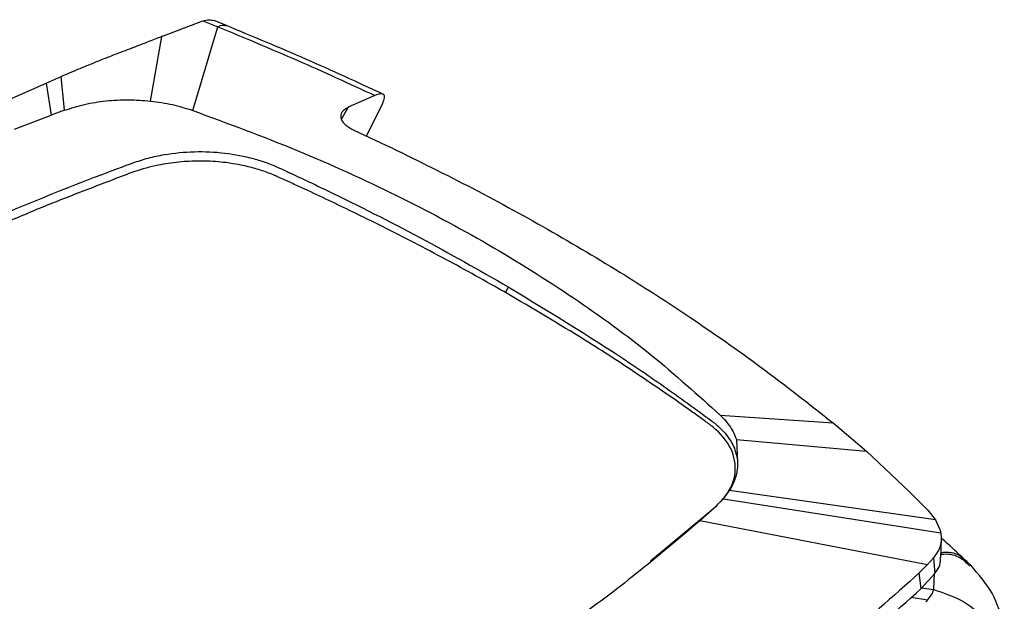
# Model space of a CAD drawing. Header units: millimetres. Extents: x 15 to 415, y 5 to 292.
# Tile 9 of 30: x 101 to 120, y 245 to 256. Entities that reach past the tile are written whole.
import ezdxf

# ---------------------------------------------------------------- set-up
doc = ezdxf.new("R2010")
doc.units = ezdxf.units.MM

msp = doc.modelspace()

# ---------------------------------------------------------------- linework, layer by layer
at = {"color": 7, "linetype": 'Continuous', "lineweight": 25}
for p, q in [((103.2785, 255.9537), (104.0428, 256.2432)), ((104.0428, 256.2432), (104.3285, 256.1295)), ((104.4979, 256.1514), (104.2577, 256.2482)), ((103.846, 254.5139), (104.3285, 256.1295)), ((103.0315, 254.6957), (103.2459, 255.9405)), ((103.2459, 255.9405), (103.2412, 255.9386)), ((103.2779, 255.954), (103.2459, 255.9405)), ((100.2436, 254.6975), (101.0149, 255.0426)), ((101.0149, 255.0426), (101.3046, 255.1699)), ((101.0149, 255.0426), (101.1148, 254.4223)), ((101.3712, 254.517), (101.3046, 255.1699)), ((107.3648, 254.8037), (106.8484, 254.5742)), ((107.1999, 254.0216), (107.5145, 254.6501)), ((101.3712, 254.517), (101.1148, 254.4223)), ((106.8484, 254.5742), (106.8481, 254.5741)), ((100.4044, 254.1516), (101.1148, 254.4223)), ((106.7037, 254.3757), (106.7061, 254.3643)), ((106.9193, 254.1533), (106.9556, 254.136)), ((106.9556, 254.136), (107.5757, 253.8457)), ((109.9412, 251.1083), (109.8873, 250.9976)), ((114.0357, 248.6291), (116.2155, 248.4811)), ((116.2155, 248.4811), (116.8599, 247.9353)), ((114.3499, 248.1583), (114.3703, 247.7264)), ((114.3499, 248.1583), (116.8599, 247.9353)), ((116.8599, 247.9353), (117.6896, 247.1523)), ((114.0944, 247.0163), (114.212, 247.1744)), ((118.1917, 246.6073), (114.212, 247.1744)), ((117.6896, 247.1523), (118.0434, 246.7943)), ((112.6891, 245.818), (113.9468, 246.8653)), ((113.966, 246.8814), (113.6408, 246.5928)), ((113.9659, 246.8813), (113.9468, 246.8653)), ((113.964, 246.8836), (114.0944, 247.0163)), ((114.0944, 247.0163), (118.2944, 246.3573)), ((118.0434, 246.7943), (118.1917, 246.6073)), ((113.6402, 246.594), (118.0391, 245.7479)), ((118.1917, 246.6073), (118.2779, 246.4228)), ((118.2779, 246.4228), (118.2944, 246.3573)), ((118.2948, 245.8838), (118.3046, 246.2437)), ((118.0381, 245.7469), (117.8793, 245.5896)), ((118.1554, 245.8758), (118.0391, 245.7479)), ((118.1554, 245.8758), (118.1794, 245.5749)), ((118.8728, 245.7317), (118.8014, 245.8011)), ((117.916, 245.2854), (117.8793, 245.5896)), ((118.1794, 245.5749), (117.916, 245.2854))]:
    msp.add_line(p, q, dxfattribs=at)
at = {"color": 8, "linetype": 'Continuous', "lineweight": 25}
for p, q in [((106.718, 254.345), (106.8481, 254.5741)), ((118.1596, 245.2624), (118.1701, 245.5795)), ((117.9148, 245.2981), (118.1596, 245.2624)), ((118.04, 245.0609), (117.7189, 245.1123))]:
    msp.add_line(p, q, dxfattribs=at)
at = {"color": 7, "linetype": 'Continuous', "lineweight": 25}
for points, knots in [([(104.0428, 256.2432), (104.082, 256.2542), (104.1591, 256.2758), (104.2251, 256.2569), (104.2575, 256.2476)], [0, 0, 0, 0, 0.5088668, 1, 1, 1, 1]), ([(107.5173, 254.8294), (107.029, 255.055), (106.0355, 255.5141), (105.0026, 255.9421), (104.4773, 256.1598)], [0, 0, 0, 0, 0.4914516, 1, 1, 1, 1]), ([(104.3285, 256.1295), (104.8439, 255.9163), (105.8754, 255.4896), (106.8681, 255.0325), (107.3648, 254.8037)], [0, 0, 0, 0, 0.4996681, 1, 1, 1, 1]), ([(101.3046, 255.1699), (101.4131, 255.2167), (101.628, 255.3093), (101.9562, 255.4437), (102.2904, 255.5761), (102.6328, 255.7077), (102.953, 255.8276), (103.1522, 255.9043), (103.2412, 255.9386)], [0, 0, 0, 0, 0.164516, 0.3259708, 0.5000533, 0.6763349, 0.8554971, 1, 1, 1, 1]), ([(107.5145, 254.6501), (107.5301, 254.6877), (107.5608, 254.762), (107.543, 254.8262), (107.4784, 254.8451), (107.4018, 254.8172), (107.3648, 254.8037)], [0, 0, 0, 0, 0.2635434, 0.5213767, 0.7681622, 1, 1, 1, 1]), ([(101.3712, 254.517), (101.4969, 254.5577), (101.7487, 254.6392), (102.1683, 254.7047), (102.6014, 254.7299), (102.8878, 254.7072), (103.0315, 254.6957)], [0, 0, 0, 0, 0.2494865, 0.4996588, 0.7488542, 1, 1, 1, 1]), ([(103.0315, 254.6957), (103.1743, 254.6759), (103.4598, 254.6363), (103.7173, 254.5547), (103.846, 254.5139)], [0, 0, 0, 0, 0.4999577, 1, 1, 1, 1]), ([(103.846, 254.5139), (104.5266, 254.2626), (105.8886, 253.7596), (107.7913, 252.8886), (109.5772, 251.9392), (111.2212, 250.9079), (112.7297, 249.809), (113.6006, 249.0222), (114.0357, 248.6291)], [0, 0, 0, 0, 0.1665308, 0.3332587, 0.4999717, 0.6666894, 0.8334391, 1, 1, 1, 1]), ([(106.8481, 254.5741), (106.8013, 254.5465), (106.7076, 254.4914), (106.705, 254.4143), (106.7037, 254.3757)], [0, 0, 0, 0, 0.4997637, 1, 1, 1, 1]), ([(106.7061, 254.3643), (106.7223, 254.3267), (106.7548, 254.2516), (106.8645, 254.1861), (106.9193, 254.1533)], [0, 0, 0, 0, 0.5001658, 1, 1, 1, 1]), ([(102.6905, 253.5016), (102.7871, 253.534), (102.9805, 253.5989), (103.3761, 253.6823), (103.8776, 253.7316), (104.4696, 253.7048), (104.9344, 253.6146), (105.2709, 253.5097), (105.4202, 253.4456), (105.4941, 253.4139)], [0, 0, 0, 0, 0.1119188, 0.2241063, 0.4207386, 0.6174827, 0.8136898, 0.9076955, 1, 1, 1, 1]), ([(107.5757, 253.8457), (108.1088, 253.5854), (109.1783, 253.0632), (110.713, 252.2241), (112.1406, 251.3769), (113.5069, 250.4923), (114.8634, 249.5446), (115.7499, 248.8474), (116.2155, 248.4811)], [0, 0, 0, 0, 0.1655723, 0.3321881, 0.4997412, 0.6486651, 0.8154671, 1, 1, 1, 1]), ([(94.8866, 249.8944), (95.6493, 250.3165), (97.1747, 251.1607), (99.6473, 252.3075), (101.4457, 253.0375), (102.4748, 253.4222), (102.6184, 253.4751), (102.6905, 253.5016)], [0, 0, 0, 0, 0.31632928, 0.63273375, 0.94897237, 0.97439063, 1, 1, 1, 1]), ([(109.8873, 250.9976), (109.7916, 251.0522), (109.3127, 251.3249), (108.4312, 251.8045), (107.3269, 252.368), (106.4559, 252.7872), (105.9142, 253.0385), (105.6414, 253.1627), (105.5192, 253.2178), (105.4727, 253.2387), (105.4555, 253.2464), (105.4039, 253.2694), (105.2719, 253.3233), (105.0543, 253.3957), (104.7458, 253.4703), (104.3845, 253.5237), (103.9806, 253.543), (103.573, 253.5227), (103.145, 253.4598), (102.7128, 253.3369), (102.1532, 253.1171), (101.4475, 252.8502), (100.6245, 252.5154), (99.8126, 252.172), (99.0146, 251.818), (98.2302, 251.4542), (97.4982, 251.0991), (96.8165, 250.7548), (96.1831, 250.4223), (95.5595, 250.0835), (95.153, 249.8519), (94.9497, 249.7361)], [0, 0, 0, 0, 0.0215569, 0.1077954, 0.1940338, 0.2576282, 0.2894237, 0.3053212, 0.3132699, 0.3142635, 0.3147603, 0.3167475, 0.3247001, 0.3406285, 0.3568111, 0.3780423, 0.3998891, 0.4211203, 0.4429672, 0.4698378, 0.4973196, 0.5507665, 0.6042393, 0.6576863, 0.7111332, 0.7645802, 0.8180271, 0.8634805, 0.9089497, 0.9544669, 1, 1, 1, 1]), ([(105.4941, 253.4139), (105.5032, 253.4097), (105.6159, 253.3582), (105.8307, 253.2582), (106.138, 253.1136), (106.9515, 252.7237), (108.247, 252.0718), (109.3766, 251.4294), (109.9412, 251.1083)], [0, 0, 0, 0, 0.0058065, 0.0721222, 0.1384205, 0.2047055, 0.6024906, 1, 1, 1, 1]), ([(109.9412, 251.1083), (110.7981, 250.5875), (111.8252, 249.9633), (112.9385, 249.1931), (113.407, 248.8608), (113.7121, 248.6358), (113.865, 248.5229)], [0, 0, 0, 0, 0.6262881, 0.7506856, 0.8750386, 1, 1, 1, 1]), ([(113.9468, 246.8653), (114.0141, 246.9333), (114.2152, 247.1362), (114.3658, 247.5241), (114.2812, 247.9925), (114.0296, 248.295), (113.8458, 248.4383), (113.8191, 248.458), (113.8076, 248.4664), (113.7807, 248.486), (113.6731, 248.5643), (113.2397, 248.8764), (112.4772, 249.4023), (111.2878, 250.1753), (110.4024, 250.6952), (109.8873, 250.9976)], [0, 0, 0, 0, 0.0458226, 0.1367398, 0.227657, 0.3185743, 0.32978, 0.3325809, 0.3332811, 0.336082, 0.3472853, 0.3920991, 0.5713758, 0.7506526, 1, 1, 1, 1]), ([(114.0357, 248.6291), (114.1063, 248.5547), (114.2476, 248.4059), (114.3158, 248.2408), (114.3499, 248.1583)], [0, 0, 0, 0, 0.499942, 1, 1, 1, 1]), ([(113.865, 248.5229), (113.9201, 248.479), (114.0308, 248.3906), (114.1883, 248.2143), (114.325, 247.993), (114.3552, 247.8152), (114.3703, 247.7264)], [0, 0, 0, 0, 0.18891155, 0.37936392, 0.68988423, 1, 1, 1, 1]), ([(114.3703, 247.7264), (114.3664, 247.6326), (114.3585, 247.4446), (114.2609, 247.2645), (114.212, 247.1744)], [0, 0, 0, 0, 0.4991081, 1, 1, 1, 1]), ([(113.6408, 246.5928), (113.2353, 246.2481), (112.4527, 245.583), (111.227, 244.661), (110.0373, 243.8357), (108.8972, 243.1021), (108.1364, 242.6542), (107.7737, 242.4407)], [0, 0, 0, 0, 0.23279575, 0.44918926, 0.64918526, 0.83278774, 1, 1, 1, 1]), ([(118.2944, 246.3573), (118.3006, 246.272), (118.3129, 246.1016), (118.2078, 245.951), (118.1554, 245.8758)], [0, 0, 0, 0, 0.5003393, 1, 1, 1, 1]), ([(118.8014, 245.8011), (118.7097, 245.8874), (118.5466, 246.041), (118.3818, 246.1867), (118.3098, 246.2504)], [0, 0, 0, 0, 0.5623687, 1, 1, 1, 1]), ([(118.1794, 245.5749), (118.2383, 245.6611), (118.3075, 245.7624), (118.2864, 245.8677), (118.2833, 245.8834)], [0, 0, 0, 0, 0.85072737, 1, 1, 1, 1]), ([(119.5207, 244.552), (119.4585, 244.7712), (119.337, 245.1989), (119.0251, 245.5569), (118.873, 245.7315)], [0, 0, 0, 0, 0.512249, 1, 1, 1, 1]), ([(117.8793, 245.5896), (117.3655, 245.1265), (116.3305, 244.1934), (114.5926, 242.8545), (112.7183, 241.551), (111.3515, 240.7347), (110.6644, 240.3243)], [0, 0, 0, 0, 0.2450661, 0.4936995, 0.745491, 1, 1, 1, 1]), ([(110.6183, 239.9624), (111.3022, 240.3696), (112.67, 241.184), (114.5571, 242.4918), (116.3281, 243.8524), (117.3867, 244.8077), (117.916, 245.2854)], [0, 0, 0, 0, 0.2500481, 0.5000915, 0.7500477, 1, 1, 1, 1]), ([(118.04, 245.0609), (118.0654, 245.0929), (118.1163, 245.157), (118.1451, 245.2272), (118.1596, 245.2624)], [0, 0, 0, 0, 0.4996506, 1, 1, 1, 1]), ([(118.1596, 245.2624), (118.3389, 245.2039), (118.6975, 245.0869), (119.1009, 244.7623), (119.3718, 244.4047), (119.4446, 244.1635), (119.481, 244.0429)], [0, 0, 0, 0, 0.2797574, 0.5595188, 0.7797577, 1, 1, 1, 1]), ([(118.04, 245.0609), (118.0344, 245.0546), (118.0233, 245.042), (118.0114, 245.0298), (118.0055, 245.0238)], [0, 0, 0, 0, 0.5070575, 1, 1, 1, 1])]:
    msp.add_open_spline(points, degree=3, knots=knots, dxfattribs=at)
at = {"color": 8, "linetype": 'Continuous', "lineweight": 25}
for points, knots in [([(104.3285, 256.1295), (104.3664, 256.1466), (104.428, 256.1744), (104.4751, 256.1532), (104.4932, 256.1451)], [0, 0, 0, 0, 0.6150798, 1, 1, 1, 1]), ([(118.2858, 245.9771), (118.3238, 245.9812), (118.5144, 246.0015), (118.6953, 245.9236), (118.7829, 245.8081), (118.7951, 245.7919)], [0, 0, 0, 0, 0.1762221, 0.8848838, 1, 1, 1, 1]), ([(118.8569, 245.7124), (118.8, 245.7697), (118.6733, 245.8973), (118.4608, 245.9568), (118.3189, 245.9399), (118.3003, 245.9377)], [0, 0, 0, 0, 0.4140693, 0.9230945, 1, 1, 1, 1])]:
    msp.add_open_spline(points, degree=3, knots=knots, dxfattribs=at)

doc.saveas('drawing.dxf')
